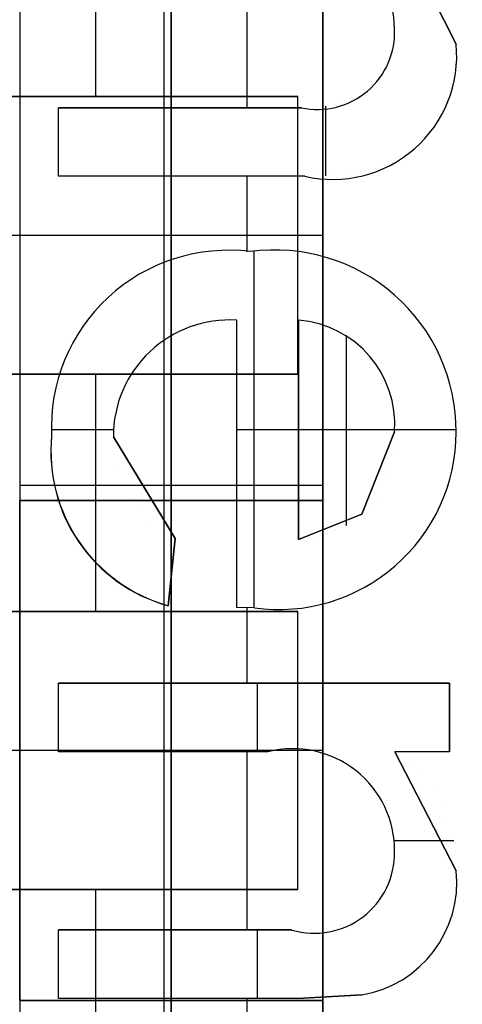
# Model space of a CAD drawing. Extents: x -9 to 8, y 1 to 147.
# Tile 98 of 181: x -0.795 to 0.081, y 86.475 to 88.425. Entities that reach past the tile are written whole.
import ezdxf

# ---------------------------------------------------------------- set-up
doc = ezdxf.new("R2010")
doc.units = 0
doc.layers.add('DEFAULT', color=7, linetype='CONTINUOUS')

msp = doc.modelspace()

# ---------------------------------------------------------------- linework, layer by layer
at = {"layer": 'DEFAULT', "color": 7}
for p, q in [((-0.51, 113.8602, -86.3839), (-0.51, 64.874, -86.3839)), ((-0.51, 108.8312, -98.4118), (-0.51, 61.875, -98.4118)), ((-0.51, 107.6335, -95.1478), (-0.51, 71.1007, -95.1478))]:
    msp.add_line(p, q, dxfattribs=at)
at = {"layer": 'DEFAULT', "color": 254}
for p, q in [((-0.795, 93.4576, -35.6501), (-0.795, 83.5576, -35.6501)), ((-0.195, 83.5576, -32.6351), (-0.195, 93.4576, -32.6351)), ((-0.645, 88.7426, -29.5501), (-0.645, 88.2726, -29.5501)), ((-0.345, 88.2505, -28.0501), (-0.345, 88.6033, -28.0501)), ((-0.0464, 88.6033, -28.0501), (0.0687, 88.3764, -28.0501)), ((-0.0464, 88.6033, -28.0301), (0.0687, 88.3764, -28.0301)), ((0.0687, 88.3764, -28.0501), (-0.0464, 88.6033, -28.0501)), ((-0.0464, 88.6033, -28.0401), (0.0687, 88.3764, -28.0401)), ((-0.795, 88.5226, -34.5201), (-0.795, 87.4726, -34.5201)), ((-0.495, 88.5226, -34.5201), (-0.495, 87.4726, -34.5201)), ((-0.195, 88.5226, -34.5201), (-0.195, 87.4726, -34.5201)), ((-0.495, 87.5026, -31.7001), (-0.495, 88.4926, -31.7001)), ((-0.195, 88.4926, -31.7001), (-0.195, 87.5026, -31.7001)), ((-0.0534, 88.407, -28.0501), (-0.0534, 88.407, -28.0301)), ((0.067, 88.4099, -28.0301), (0.067, 88.4099, -28.0501)), ((-0.054, 88.3887, -28.0301), (-0.054, 88.3887, -28.0501)), ((-0.0562, 88.3718, -28.0301), (-0.0562, 88.3718, -28.0501)), ((0.0687, 88.3764, -28.0501), (0.0687, 88.3764, -28.0301)), ((-0.0644, 88.3406, -28.0301), (-0.0644, 88.3406, -28.0501)), ((-0.0596, 88.3557, -28.0301), (-0.0596, 88.3557, -28.0501)), ((-0.0706, 88.3268, -28.0301), (-0.0706, 88.3268, -28.0501)), ((0.0666, 88.3357, -28.0301), (0.0666, 88.3357, -28.0501)), ((-0.0869, 88.3022, -28.0301), (-0.0869, 88.3022, -28.0501)), ((-0.078, 88.3139, -28.0301), (-0.078, 88.3139, -28.0501)), ((-0.1092, 88.2819, -28.0301), (-0.1092, 88.2819, -28.0501)), ((-0.0973, 88.2914, -28.0301), (-0.0973, 88.2914, -28.0501)), ((0.0602, 88.298, -28.0301), (0.0602, 88.298, -28.0501)), ((-0.245, 88.2726, -29.5501), (-3.245, 88.2726, -29.5501)), ((-1.445, 88.2726, -28.0501), (-0.245, 88.2726, -29.5501)), ((-0.245, 87.7226, -29.5501), (-0.245, 88.2726, -29.5501)), ((-0.1543, 88.2607, -28.0301), (-0.1543, 88.2607, -28.0501)), ((-0.1376, 88.2664, -28.0301), (-0.1376, 88.2664, -28.0501)), ((-0.1225, 88.2736, -28.0301), (-0.1225, 88.2736, -28.0501)), ((0.0498, 88.2628, -28.0301), (0.0498, 88.2628, -28.0501)), ((-0.7183, 88.1148, -28.0501), (-0.7183, 88.2505, -28.0501)), ((-0.7183, 88.2505, -28.0501), (-0.2376, 88.2505, -28.0501)), ((-0.7183, 88.1148, -28.0301), (-0.7183, 88.2505, -28.0301)), ((-0.7183, 88.2505, -28.0301), (-0.7183, 88.2505, -28.0501)), ((-0.7183, 88.2505, -28.0301), (-0.2376, 88.2505, -28.0301)), ((-0.7183, 88.1148, -28.0401), (-0.7183, 88.2505, -28.0401)), ((-0.2376, 88.2505, -28.0401), (-0.7183, 88.2505, -28.0401)), ((-0.478, 88.2505, -28.0301), (-0.478, 88.2505, -28.0501)), ((-0.2376, 88.2505, -28.0501), (-0.2376, 88.2505, -28.0301)), ((-0.2143, 88.2512, -28.0301), (-0.2143, 88.2512, -28.0501)), ((-0.1927, 88.2531, -28.0301), (-0.1927, 88.2531, -28.0501)), ((-0.1891, 88.1158, -28.0301), (-0.1891, 88.2535, -28.0301)), ((-0.1728, 88.2562, -28.0301), (-0.1728, 88.2562, -28.0501)), ((0.035, 88.2304, -28.0301), (0.035, 88.2304, -28.0501)), ((-0.7183, 88.1827, -28.0501), (-0.7183, 88.1827, -28.0301)), ((0.0166, 88.2015, -28.0301), (0.0166, 88.2015, -28.0501)), ((-0.0051, 88.1772, -28.0301), (-0.0051, 88.1772, -28.0501)), ((-0.0301, 88.157, -28.0301), (-0.0301, 88.157, -28.0501)), ((-0.1102, 88.1252, -28.0301), (-0.1102, 88.1252, -28.0501)), ((-0.0911, 88.1299, -28.0301), (-0.0911, 88.1299, -28.0501)), ((-0.0738, 88.1352, -28.0301), (-0.0738, 88.1352, -28.0501)), ((-0.0581, 88.1415, -28.0301), (-0.0581, 88.1415, -28.0501)), ((-0.2306, 88.1148, -28.0501), (-0.7183, 88.1148, -28.0501)), ((-0.7183, 88.1148, -28.0501), (-0.7183, 88.1148, -28.0301)), ((-0.2306, 88.1148, -28.0301), (-0.7183, 88.1148, -28.0301)), ((-0.2306, 88.1148, -28.0401), (-0.7183, 88.1148, -28.0401)), ((-0.4745, 88.1148, -28.0501), (-0.4745, 88.1148, -28.0301)), ((-0.345, 87.9654, -28.0501), (-0.345, 88.1148, -28.0501)), ((-0.2306, 88.1148, -28.0501), (-0.2306, 88.1148, -28.0301)), ((-0.2031, 88.1153, -28.0301), (-0.2031, 88.1153, -28.0501)), ((-0.1774, 88.1165, -28.0301), (-0.1774, 88.1165, -28.0501)), ((-0.1533, 88.1186, -28.0301), (-0.1533, 88.1186, -28.0501)), ((-0.1308, 88.1214, -28.0301), (-0.1308, 88.1214, -28.0501)), ((-0.245, 87.9976, -29.5501), (-1.445, 87.9976, -28.0501)), ((-0.195, 87.9976, -34.5201), (-0.795, 87.9976, -34.5201)), ((-0.195, 87.9976, -31.7001), (-0.795, 87.9976, -31.7001)), ((-0.4664, 87.9518, -28.0301), (-0.4664, 87.9518, -28.0501)), ((-0.4263, 87.9594, -28.0301), (-0.4263, 87.9594, -28.0501)), ((-0.3835, 87.9641, -28.0301), (-0.3835, 87.9641, -28.0501)), ((-0.3381, 87.9656, -28.0501), (-0.3381, 87.9656, -28.0301)), ((-0.3316, 87.9655, -28.0301), (-0.3316, 87.26, -28.0301)), ((-0.2911, 87.9641, -28.0301), (-0.2911, 87.9641, -28.0501)), ((-0.247, 87.9594, -28.0301), (-0.247, 87.9594, -28.0501)), ((-0.2054, 87.9516, -28.0301), (-0.2054, 87.9516, -28.0501)), ((-0.5041, 87.941, -28.0301), (-0.5041, 87.941, -28.0501)), ((-0.1664, 87.9408, -28.0301), (-0.1664, 87.9408, -28.0501)), ((-0.5713, 87.9102, -28.0301), (-0.5713, 87.9102, -28.0501)), ((-0.5391, 87.9272, -28.0301), (-0.5391, 87.9272, -28.0501)), ((-0.1304, 87.9268, -28.0301), (-0.1304, 87.9268, -28.0501)), ((-0.0969, 87.9096, -28.0301), (-0.0969, 87.9096, -28.0501)), ((-0.6012, 87.8903, -28.0301), (-0.6012, 87.8903, -28.0501)), ((-0.0661, 87.8895, -28.0301), (-0.0661, 87.8895, -28.0501)), ((-0.6284, 87.8672, -28.0301), (-0.6284, 87.8672, -28.0501)), ((-0.0381, 87.8661, -28.0301), (-0.0381, 87.8661, -28.0501)), ((-0.6525, 87.8416, -28.0301), (-0.6525, 87.8416, -28.0501)), ((-0.0131, 87.8403, -28.0301), (-0.0131, 87.8403, -28.0501)), ((-0.6735, 87.8136, -28.0301), (-0.6735, 87.8136, -28.0501)), ((-0.4465, 87.8165, -28.0301), (-0.4465, 87.8165, -28.0501)), ((-0.4212, 87.8227, -28.0301), (-0.4212, 87.8227, -28.0501)), ((-0.3941, 87.8271, -28.0301), (-0.3941, 87.8271, -28.0501)), ((-0.3655, 87.2607, -28.0501), (-0.3655, 87.8299, -28.0501)), ((-0.3655, 87.8299, -28.0501), (-0.3655, 87.8299, -28.0301)), ((-0.3655, 87.2607, -28.0301), (-0.3655, 87.8299, -28.0301)), ((-0.3655, 87.2607, -28.0401), (-0.3655, 87.8299, -28.0401)), ((-0.2434, 87.8299, -28.0301), (-0.2434, 87.3957, -28.0301)), ((-0.2434, 87.3957, -28.0501), (-0.2434, 87.8299, -28.0501)), ((-0.2434, 87.8299, -28.0501), (-0.2434, 87.8299, -28.0301)), ((-0.2434, 87.3957, -28.0401), (-0.2434, 87.8299, -28.0401)), ((-0.2224, 87.8274, -28.0301), (-0.2224, 87.8274, -28.0501)), ((-0.2022, 87.8231, -28.0301), (-0.2022, 87.8231, -28.0501)), ((-0.1834, 87.8172, -28.0301), (-0.1834, 87.8172, -28.0501)), ((0.0087, 87.8127, -28.0301), (0.0087, 87.8127, -28.0501)), ((-0.4918, 87.7987, -28.0301), (-0.4918, 87.7987, -28.0501)), ((-0.47, 87.8085, -28.0301), (-0.47, 87.8085, -28.0501)), ((-0.1656, 87.8095, -28.0301), (-0.1656, 87.8095, -28.0501)), ((-0.1488, 87.8, -28.0301), (-0.1488, 87.8, -28.0501)), ((-0.1484, 87.423, -28.0501), (-0.1484, 87.7997, -28.0501)), ((-0.6913, 87.7837, -28.0301), (-0.6913, 87.7837, -28.0501)), ((-0.5302, 87.7737, -28.0301), (-0.5302, 87.7737, -28.0501)), ((-0.5118, 87.7871, -28.0301), (-0.5118, 87.7871, -28.0501)), ((-0.1331, 87.789, -28.0301), (-0.1331, 87.789, -28.0501)), ((-0.1187, 87.776, -28.0301), (-0.1187, 87.776, -28.0501)), ((0.0269, 87.7833, -28.0301), (0.0269, 87.7833, -28.0501)), ((-0.5467, 87.7587, -28.0301), (-0.5467, 87.7587, -28.0501)), ((-0.1051, 87.7614, -28.0301), (-0.1051, 87.7614, -28.0501)), ((-0.706, 87.7515, -28.0301), (-0.706, 87.7515, -28.0501)), ((-0.5616, 87.7421, -28.0301), (-0.5616, 87.7421, -28.0501)), ((-0.0931, 87.7455, -28.0301), (-0.0931, 87.7455, -28.0501)), ((0.042, 87.7519, -28.0301), (0.042, 87.7519, -28.0501)), ((-3.245, 87.7226, -29.5501), (-0.245, 87.7226, -29.5501)), ((-0.245, 87.7226, -29.5501), (-1.445, 87.7226, -28.0501)), ((-0.7172, 87.7171, -28.0301), (-0.7172, 87.7171, -28.0501)), ((-0.645, 87.7226, -29.5501), (-0.645, 87.2526, -29.5501)), ((-0.5743, 87.7247, -28.0301), (-0.5743, 87.7247, -28.0501)), ((-0.0825, 87.7286, -28.0301), (-0.0825, 87.7286, -28.0501)), ((0.0537, 87.7188, -28.0301), (0.0537, 87.7188, -28.0501)), ((-0.5851, 87.7061, -28.0301), (-0.5851, 87.7061, -28.0501)), ((-0.0735, 87.711, -28.0301), (-0.0735, 87.711, -28.0501)), ((-0.7253, 87.6804, -28.0301), (-0.7253, 87.6804, -28.0501)), ((-0.594, 87.6866, -28.0301), (-0.594, 87.6866, -28.0501)), ((-0.0663, 87.6923, -28.0301), (-0.0663, 87.6923, -28.0501)), ((0.0621, 87.6838, -28.0301), (0.0621, 87.6838, -28.0501)), ((-0.6008, 87.6662, -28.0301), (-0.6008, 87.6662, -28.0501)), ((-0.0606, 87.6728, -28.0301), (-0.0606, 87.6728, -28.0501)), ((-0.7301, 87.6418, -28.0301), (-0.7301, 87.6418, -28.0501)), ((-0.6057, 87.6448, -28.0301), (-0.6057, 87.6448, -28.0501)), ((-0.0566, 87.6522, -28.0301), (-0.0566, 87.6522, -28.0501)), ((0.067, 87.6469, -28.0301), (0.067, 87.6469, -28.0501)), ((-0.6087, 87.6223, -28.0301), (-0.6087, 87.6223, -28.0501)), ((-0.0543, 87.631, -28.0301), (-0.0543, 87.631, -28.0501)), ((-0.7318, 87.6009, -28.0501), (-0.7318, 87.6009, -28.0301)), ((-0.6092, 87.6128, -28.0301), (-0.7315, 87.6128, -28.0301)), ((-0.6097, 87.5988, -28.0501), (-0.4876, 87.3972, -28.0501)), ((-0.6097, 87.5988, -28.0301), (-0.4876, 87.3972, -28.0301)), ((-0.4876, 87.3972, -28.0501), (-0.6097, 87.5988, -28.0501)), ((-0.6097, 87.5988, -28.0501), (-0.6097, 87.5988, -28.0301)), ((-0.6097, 87.5988, -28.0401), (-0.4876, 87.3972, -28.0401)), ((-0.2434, 87.6128, -28.0301), (-0.3655, 87.6128, -28.0301)), ((-0.2434, 87.6128, -28.0301), (-0.2434, 87.6128, -28.0501)), ((-0.0535, 87.6128, -28.0501), (-0.2434, 87.6128, -28.0501)), ((-0.1183, 87.4455, -28.0301), (-0.0534, 87.6088, -28.0301)), ((-0.0534, 87.6088, -28.0501), (-0.1183, 87.4455, -28.0501)), ((-0.1183, 87.4455, -28.0401), (-0.0534, 87.6088, -28.0401)), ((0.0686, 87.6128, -28.0301), (-0.0535, 87.6128, -28.0301)), ((-0.0534, 87.6088, -28.0501), (-0.0534, 87.6088, -28.0301)), ((0.0687, 87.6081, -28.0301), (0.0687, 87.6081, -28.0501)), ((-0.0545, 87.5842, -28.0301), (-0.0545, 87.5842, -28.0501)), ((-0.731, 87.5683, -28.0301), (-0.731, 87.5683, -28.0501)), ((-0.6078, 87.5645, -28.0301), (-0.6078, 87.5645, -28.0501)), ((-0.0574, 87.5609, -28.0301), (-0.0574, 87.5609, -28.0501)), ((0.067, 87.5706, -28.0301), (0.067, 87.5706, -28.0501)), ((-0.3655, 87.5453, -28.0501), (-0.3655, 87.5453, -28.0301)), ((-0.0625, 87.5388, -28.0301), (-0.0625, 87.5388, -28.0501)), ((-0.728, 87.5373, -28.0301), (-0.728, 87.5373, -28.0501)), ((-0.6025, 87.5327, -28.0301), (-0.6025, 87.5327, -28.0501)), ((0.0621, 87.535, -28.0301), (0.0621, 87.535, -28.0501)), ((-0.195, 87.5026, -30.7501), (-0.795, 87.5026, -30.7501)), ((-0.195, 87.5026, -31.7001), (-0.795, 87.5026, -31.7001)), ((-0.195, 87.5026, -31.2251), (-0.795, 87.5026, -31.2251)), ((-0.7233, 87.5076, -28.0301), (-0.7233, 87.5076, -28.0501)), ((-0.5934, 87.5036, -28.0301), (-0.5934, 87.5036, -28.0501)), ((-0.495, 86.4526, -30.7501), (-0.495, 87.5026, -30.7501)), ((-0.495, 87.5026, -30.7501), (-0.495, 87.5026, -31.7001)), ((-0.195, 86.4526, -30.7501), (-0.195, 87.5026, -30.7501)), ((-0.195, 87.5026, -30.7501), (-0.195, 87.5026, -31.7001)), ((-0.0695, 87.5178, -28.0301), (-0.0695, 87.5178, -28.0501)), ((0.0541, 87.5009, -28.0301), (0.0541, 87.5009, -28.0501)), ((-0.0788, 87.4979, -28.0301), (-0.0788, 87.4979, -28.0501)), ((-0.795, 87.4726, -34.5201), (-0.795, 87.4726, -32.9501)), ((-0.795, 87.4726, -32.9501), (-0.195, 87.4726, -32.9501)), ((-0.795, 87.4726, -34.5201), (-0.195, 87.4726, -34.5201)), ((-0.795, 86.4826, -34.3001), (-0.795, 87.4726, -34.3001)), ((-0.195, 87.4726, -33.7351), (-0.795, 87.4726, -33.7351)), ((-0.7168, 87.4795, -28.0301), (-0.7168, 87.4795, -28.0501)), ((-0.5807, 87.4771, -28.0301), (-0.5807, 87.4771, -28.0501)), ((-0.495, 87.4726, -32.9501), (-0.495, 86.4826, -32.9501)), ((-0.495, 87.4726, -34.5201), (-0.495, 87.4726, -32.9501)), ((-0.195, 87.4726, -32.9501), (-0.195, 86.4826, -32.9501)), ((-0.195, 87.4726, -34.5201), (-0.195, 87.4726, -32.9501)), ((-0.103, 87.4619, -28.0301), (-0.103, 87.4619, -28.0501)), ((-0.0899, 87.4792, -28.0301), (-0.0899, 87.4792, -28.0501)), ((0.0426, 87.4686, -28.0301), (0.0426, 87.4686, -28.0501)), ((-0.7083, 87.4529, -28.0301), (-0.7083, 87.4529, -28.0501)), ((-0.5639, 87.4532, -28.0301), (-0.5639, 87.4532, -28.0501)), ((-0.2434, 87.3957, -28.0301), (-0.1183, 87.4455, -28.0301)), ((-0.1183, 87.4455, -28.0501), (-0.2434, 87.3957, -28.0501)), ((-0.2434, 87.3957, -28.0401), (-0.1183, 87.4455, -28.0401)), ((-0.1183, 87.4455, -28.0301), (-0.1183, 87.4455, -28.0501)), ((-0.6979, 87.4277, -28.0301), (-0.6979, 87.4277, -28.0501)), ((-0.5427, 87.432, -28.0301), (-0.5427, 87.432, -28.0501)), ((-0.1416, 87.4271, -28.0301), (-0.1416, 87.4271, -28.0501)), ((-0.1293, 87.4358, -28.0301), (-0.1293, 87.4358, -28.0501)), ((0.0278, 87.4383, -28.0301), (0.0278, 87.4383, -28.0501)), ((-0.6856, 87.4042, -28.0301), (-0.6856, 87.4042, -28.0501)), ((-0.5173, 87.4133, -28.0301), (-0.5173, 87.4133, -28.0501)), ((-0.1865, 87.4067, -28.0301), (-0.1865, 87.4067, -28.0501)), ((-0.1702, 87.4125, -28.0301), (-0.1702, 87.4125, -28.0501)), ((-0.1554, 87.4192, -28.0301), (-0.1554, 87.4192, -28.0501)), ((0.0098, 87.4095, -28.0301), (0.0098, 87.4095, -28.0501)), ((-0.4876, 87.3972, -28.0301), (-0.5012, 87.2643, -28.0301)), ((-0.4876, 87.3972, -28.0501), (-0.5012, 87.2643, -28.0501)), ((-0.5012, 87.2643, -28.0401), (-0.4876, 87.3972, -28.0401)), ((-0.4876, 87.3972, -28.0501), (-0.4876, 87.3972, -28.0301)), ((-0.2434, 87.3957, -28.0501), (-0.2434, 87.3957, -28.0301)), ((-0.2232, 87.3985, -28.0301), (-0.2232, 87.3985, -28.0501)), ((-0.2041, 87.4021, -28.0301), (-0.2041, 87.4021, -28.0501)), ((-0.6714, 87.3819, -28.0301), (-0.6714, 87.3819, -28.0501)), ((-0.0114, 87.3826, -28.0301), (-0.0114, 87.3826, -28.0501)), ((-0.6555, 87.3614, -28.0301), (-0.6555, 87.3614, -28.0501)), ((-0.036, 87.3573, -28.0301), (-0.036, 87.3573, -28.0501)), ((-0.6381, 87.3423, -28.0301), (-0.6381, 87.3423, -28.0501)), ((-0.619, 87.3251, -28.0301), (-0.619, 87.3251, -28.0501)), ((-0.4944, 87.3307, -28.0501), (-0.4944, 87.3307, -28.0301)), ((-0.0636, 87.3344, -28.0301), (-0.0636, 87.3344, -28.0501)), ((-0.5985, 87.3096, -28.0301), (-0.5985, 87.3096, -28.0501)), ((-0.0937, 87.3147, -28.0301), (-0.0937, 87.3147, -28.0501)), ((-0.5764, 87.2956, -28.0301), (-0.5764, 87.2956, -28.0501)), ((-0.1266, 87.298, -28.0301), (-0.1266, 87.298, -28.0501)), ((-0.5529, 87.2836, -28.0301), (-0.5529, 87.2836, -28.0501)), ((-0.5279, 87.273, -28.0301), (-0.5279, 87.273, -28.0501)), ((-0.241, 87.2662, -28.0301), (-0.241, 87.2662, -28.0501)), ((-0.2003, 87.2738, -28.0301), (-0.2003, 87.2738, -28.0501)), ((-0.162, 87.2844, -28.0301), (-0.162, 87.2844, -28.0501)), ((-0.245, 87.2526, -29.5501), (-3.245, 87.2526, -29.5501)), ((-1.445, 87.2526, -28.0501), (-0.245, 87.2526, -29.5501)), ((-0.5012, 87.2643, -28.0501), (-0.5012, 87.2643, -28.0301)), ((-0.3655, 87.2607, -28.0501), (-0.3655, 87.2607, -28.0301)), ((-0.3307, 87.26, -28.0301), (-0.3655, 87.2607, -28.0301)), ((-0.3307, 87.26, -28.0501), (-0.3655, 87.2607, -28.0501)), ((-0.3307, 87.26, -28.0401), (-0.3655, 87.2607, -28.0401)), ((-0.3451, 87.2602, -28.0301), (-0.3451, 87.2602, -28.0501)), ((-0.345, 87.1108, -28.0501), (-0.345, 87.2603, -28.0501)), ((-0.3307, 87.26, -28.0501), (-0.3307, 87.26, -28.0301)), ((-0.2845, 87.2615, -28.0301), (-0.2845, 87.2615, -28.0501)), ((-0.245, 86.7026, -29.5501), (-0.245, 87.2526, -29.5501)), ((-0.7183, 86.9751, -28.0501), (-0.7183, 87.1108, -28.0501)), ((-0.7183, 87.1108, -28.0501), (0.0551, 87.1108, -28.0501)), ((-0.7183, 87.1108, -28.0301), (0.0551, 87.1108, -28.0301)), ((-0.7183, 87.1108, -28.0501), (-0.7183, 87.1108, -28.0301)), ((-0.7183, 86.9751, -28.0301), (-0.7183, 87.1108, -28.0301)), ((0.0551, 87.1108, -28.0401), (-0.7183, 87.1108, -28.0401)), ((-0.7183, 86.9751, -28.0401), (-0.7183, 87.1108, -28.0401)), ((-0.3316, 87.1108, -28.0301), (-0.3316, 87.1108, -28.0501)), ((-0.3248, 86.9751, -28.0301), (-0.3248, 87.1108, -28.0301)), ((0.0551, 87.1108, -28.0501), (0.0551, 86.9751, -28.0501)), ((0.0551, 87.1108, -28.0301), (0.0551, 86.9751, -28.0301)), ((0.0551, 87.1108, -28.0501), (0.0551, 87.1108, -28.0301)), ((0.0551, 86.9751, -28.0401), (0.0551, 87.1108, -28.0401)), ((-0.7183, 87.0429, -28.0501), (-0.7183, 87.0429, -28.0301)), ((0.0551, 87.0429, -28.0301), (0.0551, 87.0429, -28.0501)), ((-0.245, 86.9776, -29.5501), (-1.445, 86.9776, -28.0501)), ((-0.195, 86.9776, -32.9501), (-0.795, 86.9776, -32.9501)), ((-0.195, 86.9776, -30.7501), (-0.795, 86.9776, -30.7501)), ((-0.3036, 86.9751, -28.0501), (-0.7183, 86.9751, -28.0501)), ((-0.7183, 86.9751, -28.0501), (-0.7183, 86.9751, -28.0301)), ((-0.3036, 86.9751, -28.0301), (-0.7183, 86.9751, -28.0301)), ((-0.3036, 86.9751, -28.0401), (-0.7183, 86.9751, -28.0401)), ((-0.5109, 86.9751, -28.0501), (-0.5109, 86.9751, -28.0301)), ((-0.345, 86.6223, -28.0501), (-0.345, 86.9751, -28.0501)), ((-0.3036, 86.9751, -28.0501), (-0.3036, 86.9751, -28.0301)), ((-0.2686, 86.9742, -28.0301), (-0.2686, 86.9742, -28.0501)), ((0.0551, 86.9751, -28.0501), (-0.0528, 86.9751, -28.0501)), ((-0.0528, 86.9751, -28.0501), (0.0687, 86.7395, -28.0501)), ((-0.0528, 86.9751, -28.0301), (0.0687, 86.7395, -28.0301)), ((0.0687, 86.7395, -28.0501), (-0.0528, 86.9751, -28.0501)), ((-0.0528, 86.9751, -28.0501), (-0.0528, 86.9751, -28.0301)), ((0.0551, 86.9751, -28.0301), (-0.0528, 86.9751, -28.0301)), ((-0.0528, 86.9751, -28.0401), (0.0687, 86.7395, -28.0401)), ((0.0551, 86.9751, -28.0401), (-0.0528, 86.9751, -28.0401)), ((0.0012, 86.9751, -28.0501), (0.0012, 86.9751, -28.0301)), ((0.0551, 86.9751, -28.0501), (0.0551, 86.9751, -28.0301)), ((-0.2366, 86.9715, -28.0301), (-0.2366, 86.9715, -28.0501)), ((-0.2073, 86.9668, -28.0301), (-0.2073, 86.9668, -28.0501)), ((-0.181, 86.9605, -28.0301), (-0.181, 86.9605, -28.0501)), ((-0.1579, 86.9522, -28.0301), (-0.1579, 86.9522, -28.0501)), ((-0.1376, 86.9422, -28.0301), (-0.1376, 86.9422, -28.0501)), ((-0.0244, 86.9535, -28.0301), (-0.0244, 86.9535, -28.0501)), ((-0.12, 86.9304, -28.0301), (-0.12, 86.9304, -28.0501)), ((-0.1056, 86.9166, -28.0301), (-0.1056, 86.9166, -28.0501)), ((0.0004, 86.9297, -28.0301), (0.0004, 86.9297, -28.0501)), ((-0.0933, 86.9015, -28.0301), (-0.0933, 86.9015, -28.0501)), ((0.0212, 86.9036, -28.0301), (0.0212, 86.9036, -28.0501)), ((-0.0827, 86.8858, -28.0301), (-0.0827, 86.8858, -28.0501)), ((-0.0738, 86.8695, -28.0301), (-0.0738, 86.8695, -28.0501)), ((0.0384, 86.8754, -28.0301), (0.0384, 86.8754, -28.0501)), ((-0.0663, 86.8525, -28.0301), (-0.0663, 86.8525, -28.0501)), ((0.0515, 86.8449, -28.0301), (0.0515, 86.8449, -28.0501)), ((-0.0608, 86.8347, -28.0301), (-0.0608, 86.8347, -28.0501)), ((-0.0566, 86.8163, -28.0301), (-0.0566, 86.8163, -28.0501)), ((0.0638, 86.7987, -28.0301), (-0.0544, 86.7987, -28.0301)), ((0.0611, 86.8121, -28.0301), (0.0611, 86.8121, -28.0501)), ((-0.0543, 86.7972, -28.0301), (-0.0543, 86.7972, -28.0501)), ((-0.0534, 86.7773, -28.0501), (-0.0534, 86.7773, -28.0301)), ((0.0668, 86.7769, -28.0301), (0.0668, 86.7769, -28.0501)), ((-0.0549, 86.7529, -28.0301), (-0.0549, 86.7529, -28.0501)), ((0.0687, 86.7395, -28.0501), (0.0687, 86.7395, -28.0301)), ((-0.0591, 86.73, -28.0301), (-0.0591, 86.73, -28.0501)), ((-3.245, 86.7026, -29.5501), (-0.245, 86.7026, -29.5501)), ((-0.245, 86.7026, -29.5501), (-1.445, 86.7026, -28.0501)), ((-0.645, 86.7026, -29.5501), (-0.645, 86.2326, -29.5501)), ((-0.0666, 86.7088, -28.0301), (-0.0666, 86.7088, -28.0501)), ((0.0672, 86.7069, -28.0301), (0.0672, 86.7069, -28.0501)), ((-0.0767, 86.6893, -28.0301), (-0.0767, 86.6893, -28.0501)), ((-0.0892, 86.6719, -28.0301), (-0.0892, 86.6719, -28.0501)), ((0.0626, 86.6753, -28.0301), (0.0626, 86.6753, -28.0501)), ((-0.1204, 86.6458, -28.0301), (-0.1204, 86.6458, -28.0501)), ((-0.1039, 86.6575, -28.0301), (-0.1039, 86.6575, -28.0501)), ((0.0547, 86.6454, -28.0301), (0.0547, 86.6454, -28.0501)), ((-0.2196, 86.6232, -28.0301), (-0.2196, 86.6232, -28.0501)), ((-0.1878, 86.6259, -28.0301), (-0.1878, 86.6259, -28.0501)), ((-0.1609, 86.6306, -28.0301), (-0.1609, 86.6306, -28.0501)), ((-0.1388, 86.6372, -28.0301), (-0.1388, 86.6372, -28.0501)), ((-0.7183, 86.4866, -28.0501), (-0.7183, 86.6223, -28.0501)), ((-0.7183, 86.6223, -28.0501), (-0.2565, 86.6223, -28.0501)), ((-0.7183, 86.4866, -28.0301), (-0.7183, 86.6223, -28.0301)), ((-0.7183, 86.6223, -28.0301), (-0.7183, 86.6223, -28.0501)), ((-0.7183, 86.6223, -28.0301), (-0.2565, 86.6223, -28.0301)), ((-0.7183, 86.4866, -28.0401), (-0.7183, 86.6223, -28.0401)), ((-0.2565, 86.6223, -28.0401), (-0.7183, 86.6223, -28.0401)), ((-0.4874, 86.6223, -28.0301), (-0.4874, 86.6223, -28.0501)), ((-0.3248, 86.4866, -28.0301), (-0.3248, 86.6223, -28.0301)), ((-0.2565, 86.6223, -28.0501), (-0.2565, 86.6223, -28.0301)), ((0.0437, 86.6166, -28.0301), (0.0437, 86.6166, -28.0501)), ((0.0301, 86.5903, -28.0301), (0.0301, 86.5903, -28.0501)), ((0.0149, 86.5674, -28.0301), (0.0149, 86.5674, -28.0501)), ((-0.7183, 86.5545, -28.0501), (-0.7183, 86.5545, -28.0301)), ((-0.0027, 86.5483, -28.0301), (-0.0027, 86.5483, -28.0501)), ((-0.022, 86.5326, -28.0301), (-0.022, 86.5326, -28.0501)), ((-0.0663, 86.5089, -28.0301), (-0.0663, 86.5089, -28.0501)), ((-0.0432, 86.5197, -28.0301), (-0.0432, 86.5197, -28.0501)), ((-0.2451, 86.4866, -28.0501), (-0.7183, 86.4866, -28.0501)), ((-0.7183, 86.4866, -28.0501), (-0.7183, 86.4866, -28.0301)), ((-0.2451, 86.4866, -28.0301), (-0.7183, 86.4866, -28.0301)), ((-0.2451, 86.4866, -28.0401), (-0.7183, 86.4866, -28.0401)), ((-0.4817, 86.4866, -28.0501), (-0.4817, 86.4866, -28.0301)), ((-0.345, 86.3371, -28.0501), (-0.345, 86.4866, -28.0501)), ((-0.1183, 86.4936, -28.0501), (-0.2451, 86.4866, -28.0501)), ((-0.1183, 86.4936, -28.0301), (-0.2451, 86.4866, -28.0301)), ((-0.2451, 86.4866, -28.0501), (-0.1183, 86.4936, -28.0501)), ((-0.1183, 86.4936, -28.0401), (-0.2451, 86.4866, -28.0401)), ((-0.2451, 86.4866, -28.0501), (-0.2451, 86.4866, -28.0301)), ((-0.2232, 86.4868, -28.0301), (-0.2232, 86.4868, -28.0501)), ((-0.2031, 86.4871, -28.0301), (-0.2031, 86.4871, -28.0501)), ((-0.1849, 86.4877, -28.0301), (-0.1849, 86.4877, -28.0501)), ((-0.1681, 86.4883, -28.0301), (-0.1681, 86.4883, -28.0501)), ((-0.1531, 86.4894, -28.0301), (-0.1531, 86.4894, -28.0501)), ((-0.1397, 86.4907, -28.0301), (-0.1397, 86.4907, -28.0501)), ((-0.1282, 86.4919, -28.0301), (-0.1282, 86.4919, -28.0501)), ((-0.1183, 86.4936, -28.0501), (-0.1183, 86.4936, -28.0301)), ((-0.0914, 86.5002, -28.0301), (-0.0914, 86.5002, -28.0501)), ((-0.795, 86.4826, -34.5201), (-0.795, 85.4326, -34.5201)), ((-0.795, 86.4826, -32.9501), (-0.795, 86.4826, -34.5201)), ((-0.795, 86.4826, -34.5201), (-0.195, 86.4826, -34.5201)), ((-0.795, 86.4826, -32.9501), (-0.195, 86.4826, -32.9501)), ((-0.195, 86.4826, -33.7351), (-0.795, 86.4826, -33.7351)), ((-0.495, 86.4826, -34.5201), (-0.495, 85.4326, -34.5201)), ((-0.495, 86.4826, -32.9501), (-0.495, 86.4826, -34.5201)), ((-0.195, 86.4826, -34.5201), (-0.195, 85.4326, -34.5201)), ((-0.195, 86.4826, -32.9501), (-0.195, 86.4826, -34.5201))]:
    msp.add_line(p, q, dxfattribs=at)
at = {"layer": 'DEFAULT', "color": 254, "extrusion": (-4.37114e-08, -4.37114e-08, 1)}
for centre, radius, start, end in [((-0.2576, 88.4043, -28.0501), 0.2042, 0.7599, 102.9471), ((-0.2576, 88.4043, -28.0301), 0.2042, 0.7599, 102.9471), ((-0.2576, 88.4043, -28.0501), 0.2042, 0.7599, 102.9471), ((-0.2576, 88.4043, -28.0401), 0.2042, 0.7599, 102.9471), ((-0.2056, 88.3995, -28.0501), 0.1524, 257.8673, 2.812), ((-0.2056, 88.3995, -28.0301), 0.1524, 257.8673, 2.812), ((-0.1754, 88.3536, -28.0501), 0.2451, 256.9647, 5.3382), ((-0.1754, 88.3536, -28.0301), 0.2451, 256.9647, 5.3382), ((-0.1754, 88.3536, -28.0501), 0.2451, 256.9647, 5.3382), ((-0.1754, 88.3536, -28.0401), 0.2451, 256.9647, 5.3382), ((-0.3819, 87.6179, -28.0501), 0.3504, 82.8312, 182.7821), ((-0.3819, 87.6179, -28.0501), 0.3504, 82.8312, 182.7821), ((-0.3819, 87.6179, -28.0401), 0.3504, 82.8312, 182.7821), ((-0.2902, 87.6099, -28.0501), 0.3589, 359.7124, 97.6837), ((-0.2902, 87.6099, -28.0301), 0.3589, 359.7124, 97.6837), ((-0.2902, 87.6099, -28.0501), 0.3589, 359.7124, 97.6837), ((-0.2902, 87.6099, -28.0401), 0.3589, 359.7124, 97.6837), ((-0.3795, 87.6001, -28.0501), 0.2302, 86.5152, 180.3167), ((-0.3795, 87.6001, -28.0501), 0.2302, 86.5152, 180.3167), ((-0.3795, 87.6001, -28.0401), 0.2302, 86.5152, 180.3167), ((-0.2595, 87.6239, -28.0301), 0.2066, 355.7963, 85.5328), ((-0.2595, 87.6239, -28.0501), 0.2066, 355.7963, 85.5328), ((-0.2595, 87.6239, -28.0401), 0.2066, 355.7963, 85.5328), ((-0.4167, 87.5695, -28.0501), 0.3167, 174.2999, 254.5331), ((-0.4146, 87.571, -28.0301), 0.3187, 174.6028, 254.2303), ((-0.4146, 87.571, -28.0501), 0.3187, 174.6028, 254.2303), ((-0.2831, 87.6086, -28.0501), 0.3518, 262.2227, 359.9248), ((-0.2831, 87.6086, -28.0301), 0.3518, 262.2227, 359.9248), ((-0.2831, 87.6086, -28.0501), 0.3518, 262.2227, 359.9248), ((-0.2831, 87.6086, -28.0401), 0.3518, 262.2227, 359.9248), ((-0.2546, 86.7799, -28.0501), 0.2013, 359.2637, 104.071), ((-0.2546, 86.7799, -28.0401), 0.2013, 359.2637, 104.071), ((-0.212, 86.7746, -28.0501), 0.1587, 253.7263, 0.9644), ((-0.212, 86.7746, -28.0301), 0.1587, 253.7263, 0.9644), ((-0.212, 86.7746, -28.0401), 0.1587, 253.7263, 0.9644), ((-0.1564, 86.7167, -28.0501), 0.2263, 279.7019, 5.8034), ((-0.1564, 86.7167, -28.0401), 0.2263, 279.7019, 5.8034)]:
    msp.add_arc(centre, radius, start, end, dxfattribs=at)
at = {"layer": 'DEFAULT', "color": 254, "extrusion": (-4.37113e-08, -4.37115e-08, 1)}
for centre, radius, start, end in [((-0.2056, 88.3995, -28.0501), 0.1524, 257.8673, 2.812), ((-0.3819, 87.6179, -28.0301), 0.3504, 82.8312, 182.7821)]:
    msp.add_arc(centre, radius, start, end, dxfattribs=at)
at = {"layer": 'DEFAULT', "color": 254, "extrusion": (-4.37114e-08, -4.37113e-08, 1)}
for centre, radius, start, end in [((-0.2056, 88.3995, -28.0401), 0.1524, 257.8673, 2.812), ((-0.2546, 86.7799, -28.0301), 0.2013, 359.2637, 104.071)]:
    msp.add_arc(centre, radius, start, end, dxfattribs=at)
at = {"layer": 'DEFAULT', "color": 254, "extrusion": (-4.37115e-08, -4.37113e-08, 1)}
for centre, radius, start, end in [((-0.3795, 87.6001, -28.0301), 0.2302, 86.5152, 180.3167), ((-0.212, 86.7746, -28.0501), 0.1587, 253.7263, 0.9644)]:
    msp.add_arc(centre, radius, start, end, dxfattribs=at)
at = {"layer": 'DEFAULT', "color": 254, "extrusion": (-4.37115e-08, -4.37114e-08, 1)}
for centre, radius, start, end in [((-0.4146, 87.571, -28.0401), 0.3187, 174.6028, 254.2303), ((-0.1564, 86.7167, -28.0301), 0.2263, 279.7019, 5.8034), ((-0.1564, 86.7167, -28.0501), 0.2263, 279.7019, 5.8034)]:
    msp.add_arc(centre, radius, start, end, dxfattribs=at)
at = {"layer": 'DEFAULT', "color": 254, "extrusion": (-4.37115e-08, -4.37115e-08, 1)}
msp.add_arc((-0.2546, 86.7799, -28.0501), 0.2013, 359.2637, 104.071, dxfattribs=at)

doc.saveas('drawing.dxf')
